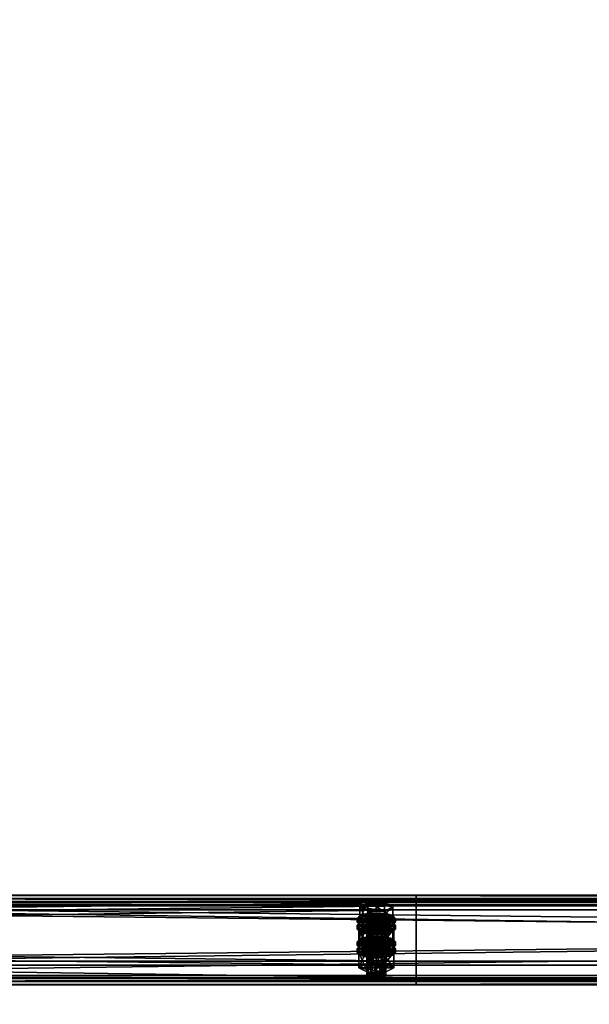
# Model space of a CAD drawing. Header units: millimetres. Extents: x 60485 to 71303, y 100 to 16900.
# Tile 138 of 256: x 65852 to 66208, y 1933 to 2549. Entities that reach past the tile are written whole.
import ezdxf

# ---------------------------------------------------------------- set-up
doc = ezdxf.new("R2010")
doc.units = ezdxf.units.MM
for name, color, linetype in [('13', 7, 'Continuous'), ('3', 7, 'Continuous'), ('9', 7, 'Continuous')]:
    doc.layers.add(name, color=color, linetype=linetype)

msp = doc.modelspace()

# ---------------------------------------------------------------- meshes
at = {"layer": '13', "color": 7}
mesh = msp.add_polyface(dxfattribs=at)
corners = [(66072, 1967.61, 3608.62), (66075, 1988.88, 3614.28), (66072, 1988.65, 3615.05), (66072, 1985.61, 3624.99), (66078, 1985.61, 3624.99), (66075, 1985.37, 3625.76), (66069.8, 1986.25, 3622.89), (66069, 1987.13, 3620.02), (66081, 1987.13, 3620.02), (66069.8, 1988.01, 3617.15), (66080.2, 1988.01, 3617.15), (66078, 1988.65, 3615.05), (66064.61, 1987.13, 3620.02), (66069.8, 1989.76, 3611.41), (66069.8, 1996.93, 3613.61), (66064.61, 1994.3, 3622.21), (66080.2, 1996.93, 3613.61), (66080.2, 1984.5, 3628.63), (66069.8, 1984.5, 3628.63), (66069.8, 1991.67, 3630.82), (66085.39, 1987.13, 3620.02), (66080.2, 1991.67, 3630.82), (66063, 1984.74, 3619.29), (66064.61, 1986.49, 3613.55), (66064.61, 1988.88, 3614.28), (66063, 1987.13, 3620.02), (66069, 1987.78, 3609.35), (66069, 1990.17, 3610.08), (66075, 1988.25, 3607.81), (66075, 1990.64, 3608.54), (66075, 1981.23, 3630.76), (66069, 1984.09, 3629.96), (66075, 1983.62, 3631.49), (66069, 1981.7, 3629.23), (66064.61, 1982.98, 3625.03), (66064.61, 1985.37, 3625.76), (66081, 1987.78, 3609.35), (66085.39, 1986.49, 3613.55), (66087, 1984.74, 3619.29), (66085.39, 1982.98, 3625.03), (66085.39, 1985.37, 3625.76), (66087, 1987.13, 3620.02), (66085.39, 1988.88, 3614.28), (66081, 1990.17, 3610.08), (66064.61, 1982.19, 3612.23), (66069, 1983.47, 3608.03), (66069, 1985.87, 3608.77), (66064.61, 1984.58, 3612.97), (66075, 1983.95, 3606.5), (66075, 1986.34, 3607.23), (66087, 1982.83, 3618.7), (66063, 1982.83, 3618.7), (66085.39, 1984.58, 3612.97)]
mesh.append_faces([[corners[k] for k in face] for face in [(0, 1, 2, 2), (3, 4, 5, 5), (11, 2, 1, 1), (12, 14, 15, 15), (13, 16, 14, 14), (18, 15, 19, 19), (17, 12, 18, 18), (15, 21, 19, 19), (22, 24, 25, 25), (23, 27, 24, 24), (26, 29, 27, 27), (30, 31, 32, 32), (33, 35, 31, 31), (34, 25, 35, 35), (26, 36, 28, 28), (35, 32, 31, 31), (43, 27, 29, 29), (44, 46, 47, 47), (45, 49, 46, 46)]], dxfattribs={"vtx0": -1, "color": 7})
mesh.append_faces([[corners[k] for k in face] for face in [(4, 3, 6, 6), (4, 6, 7, 7), (8, 7, 9, 9), (10, 9, 2, 2), (20, 13, 12, 12), (21, 15, 14, 14), (37, 26, 23, 23), (38, 23, 22, 22), (39, 22, 34, 34), (40, 35, 25, 25), (41, 25, 24, 24), (42, 24, 27, 27), (50, 51, 47, 47), (52, 47, 46, 46)]], dxfattribs={"vtx0": -1, "vtx2": -1, "vtx3": -1, "color": 7})
mesh.append_faces([[corners[k] for k in face] for face in [(12, 13, 14, 14), (17, 18, 19, 19), (18, 12, 15, 15), (22, 23, 24, 24), (23, 26, 27, 27), (26, 28, 29, 29), (33, 34, 35, 35), (34, 22, 25, 25), (44, 45, 46, 46), (45, 48, 49, 49)]], dxfattribs={"vtx2": -1, "vtx3": -1, "color": 7})
mesh = msp.add_polyface(dxfattribs=at)
corners = [(66075, 1967.85, 3607.85), (66078, 1988.65, 3615.05), (66075, 1988.88, 3614.28), (66078, 1967.61, 3608.62), (66080.2, 1988.01, 3617.15), (66078, 1985.61, 3624.99), (66069, 1987.13, 3620.02), (66080.2, 1986.25, 3622.89), (66081, 1987.13, 3620.02), (66069.8, 1988.01, 3617.15), (66072, 1988.65, 3615.05), (66069.8, 1989.76, 3611.41), (66080.2, 1989.76, 3611.41), (66080.2, 1996.93, 3613.61), (66085.39, 1987.13, 3620.02), (66085.39, 1994.3, 3622.21), (66080.2, 1984.5, 3628.63), (66080.2, 1991.67, 3630.82), (66069.8, 1991.67, 3630.82), (66064.61, 1987.13, 3620.02), (66069.8, 1996.93, 3613.61), (66075, 1988.25, 3607.81), (66081, 1987.78, 3609.35), (66081, 1990.17, 3610.08), (66075, 1990.64, 3608.54), (66085.39, 1986.49, 3613.55), (66085.39, 1988.88, 3614.28), (66087, 1984.74, 3619.29), (66087, 1987.13, 3620.02), (66085.39, 1982.98, 3625.03), (66085.39, 1985.37, 3625.76), (66081, 1984.09, 3629.96), (66081, 1981.7, 3629.23), (66075, 1983.62, 3631.49), (66069, 1987.78, 3609.35), (66064.61, 1986.49, 3613.55), (66063, 1984.74, 3619.29), (66064.61, 1985.37, 3625.76), (66063, 1987.13, 3620.02), (66064.61, 1988.88, 3614.28), (66069, 1990.17, 3610.08), (66075, 1983.95, 3606.5), (66081, 1983.47, 3608.03), (66081, 1985.87, 3608.77), (66075, 1986.34, 3607.23), (66085.39, 1982.19, 3612.23), (66085.39, 1984.58, 3612.97), (66087, 1982.83, 3618.7), (66069, 1983.47, 3608.03), (66064.61, 1984.58, 3612.97), (66069, 1985.87, 3608.77)]
mesh.append_faces([[corners[k] for k in face] for face in [(0, 1, 2, 2), (3, 4, 1, 1), (12, 15, 13, 13), (14, 17, 15, 15), (16, 18, 17, 17), (11, 14, 12, 12), (15, 20, 13, 13), (21, 23, 24, 24), (22, 26, 23, 23), (25, 28, 26, 26), (27, 30, 28, 28), (29, 31, 30, 30), (32, 33, 31, 31), (41, 43, 44, 44), (42, 46, 43, 43), (45, 47, 46, 46), (48, 42, 41, 41), (43, 50, 44, 44)]], dxfattribs={"vtx0": -1, "color": 7})
mesh.append_faces([[corners[k] for k in face] for face in [(5, 6, 7, 7), (7, 6, 8, 8), (8, 9, 4, 4), (4, 10, 1, 1), (14, 19, 16, 16), (17, 20, 15, 15), (22, 34, 25, 25), (25, 35, 27, 27), (27, 36, 29, 29), (33, 37, 31, 31), (31, 37, 30, 30), (30, 38, 28, 28), (28, 39, 26, 26), (26, 40, 23, 23), (47, 49, 46, 46), (46, 50, 43, 43)]], dxfattribs={"vtx0": -1, "vtx1": -1, "color": 7})
mesh.append_faces([[corners[k] for k in face] for face in [(11, 12, 13, 13), (12, 14, 15, 15), (14, 16, 17, 17), (21, 22, 23, 23), (22, 25, 26, 26), (25, 27, 28, 28), (27, 29, 30, 30), (41, 42, 43, 43), (42, 45, 46, 46)]], dxfattribs={"vtx2": -1, "vtx3": -1, "color": 7})
mesh = msp.add_polyface(dxfattribs=at)
corners = [(66064.61, 1972.5, 3667.83), (66069.8, 1975.14, 3659.23), (66069.8, 1982.31, 3661.42), (66064.61, 1979.68, 3670.03), (66080.2, 1982.31, 3661.42), (66069.8, 1969.87, 3676.44), (66069.8, 1977.04, 3678.63), (66080.2, 1977.04, 3678.63), (66069, 1973.15, 3657.16), (66075, 1976.01, 3656.36), (66069, 1975.54, 3657.89), (66081, 1975.54, 3657.89), (66069, 1966.09, 3613.58), (66069.8, 1966.97, 3610.72), (66069.8, 1988.01, 3617.15), (66069, 1987.13, 3620.02), (66072, 1967.61, 3608.62), (66072, 1988.65, 3615.05), (66075, 1967.85, 3607.85), (66075, 1988.88, 3614.28), (66075, 1964.34, 3619.32), (66072, 1964.57, 3618.55), (66072, 1985.61, 3624.99), (66075, 1985.37, 3625.76), (66069.8, 1965.21, 3616.45), (66069.8, 1986.25, 3622.89), (66064.03, 1970.87, 3615.05), (66069.52, 1973.65, 3605.96), (66069.52, 1983.21, 3608.89), (66064.03, 1980.44, 3617.97), (66080.48, 1983.21, 3608.89), (66069.52, 1968.09, 3624.13), (66069.52, 1977.66, 3627.06), (66080.48, 1977.66, 3627.06), (66075, 1981.23, 3630.76), (66069, 1981.7, 3629.23), (66069, 1984.09, 3629.96), (66081, 1981.7, 3629.23), (66064.61, 1982.98, 3625.03), (66063, 1980.44, 3617.97), (66064.61, 1982.19, 3612.23), (66064.61, 1984.58, 3612.97), (66063, 1982.83, 3618.7), (66075, 1976.93, 3629.45), (66069, 1977.4, 3627.91), (66069, 1979.79, 3628.64), (66075, 1979.32, 3630.18), (66064.61, 1978.68, 3623.71), (66064.61, 1981.07, 3624.44), (66085.39, 1982.19, 3612.23), (66069, 1983.47, 3608.03), (66087, 1980.44, 3617.97), (66085.39, 1978.68, 3623.71), (66081, 1977.4, 3627.91), (66081, 1979.79, 3628.64), (66085.39, 1981.07, 3624.44)]
mesh.append_faces([[corners[k] for k in face] for face in [(0, 2, 3, 3), (1, 4, 2, 2), (5, 3, 6, 6), (3, 7, 6, 6), (8, 9, 10, 10), (11, 10, 9, 9), (12, 14, 15, 15), (13, 17, 14, 14), (20, 22, 23, 23), (21, 25, 22, 22), (24, 15, 25, 25), (26, 28, 29, 29), (27, 30, 28, 28), (31, 29, 32, 32), (29, 33, 32, 32), (37, 35, 34, 34), (39, 41, 42, 42), (43, 45, 46, 46), (44, 48, 45, 45), (47, 42, 48, 48)]], dxfattribs={"vtx0": -1, "color": 7})
mesh.append_faces([[corners[k] for k in face] for face in [(7, 3, 2, 2), (33, 29, 28, 28), (37, 38, 35, 35), (49, 50, 40, 40), (51, 40, 39, 39), (52, 39, 47, 47), (53, 47, 44, 44), (54, 45, 48, 48), (55, 48, 42, 42)]], dxfattribs={"vtx0": -1, "vtx2": -1, "vtx3": -1, "color": 7})
mesh.append_faces([[corners[k] for k in face] for face in [(0, 1, 2, 2), (5, 0, 3, 3), (12, 13, 14, 14), (13, 16, 17, 17), (16, 18, 19, 19), (20, 21, 22, 22), (21, 24, 25, 25), (24, 12, 15, 15), (26, 27, 28, 28), (34, 35, 36, 36), (39, 40, 41, 41), (43, 44, 45, 45), (44, 47, 48, 48), (47, 39, 42, 42)]], dxfattribs={"vtx2": -1, "vtx3": -1, "color": 7})
mesh = msp.add_polyface(dxfattribs=at)
corners = [(66069.8, 1975.14, 3659.23), (66080.2, 1975.14, 3659.23), (66080.2, 1982.31, 3661.42), (66085.39, 1972.5, 3667.83), (66085.39, 1979.68, 3670.03), (66080.2, 1977.04, 3678.63), (66080.2, 1969.87, 3676.44), (66069.8, 1977.04, 3678.63), (66069.8, 1982.31, 3661.42), (66075, 1973.62, 3655.63), (66081, 1975.54, 3657.89), (66075, 1976.01, 3656.36), (66085.39, 1974.26, 3662.09), (66069, 1975.54, 3657.89), (66075, 1967.85, 3607.85), (66078, 1967.61, 3608.62), (66078, 1988.65, 3615.05), (66080.2, 1966.97, 3610.72), (66080.2, 1988.01, 3617.15), (66081, 1966.09, 3613.58), (66081, 1987.13, 3620.02), (66080.2, 1965.21, 3616.45), (66080.2, 1986.25, 3622.89), (66078, 1964.57, 3618.55), (66078, 1985.61, 3624.99), (66075, 1985.37, 3625.76), (66069.52, 1973.65, 3605.96), (66080.48, 1973.65, 3605.96), (66080.48, 1983.21, 3608.89), (66085.97, 1970.87, 3615.05), (66085.97, 1980.44, 3617.97), (66080.48, 1977.66, 3627.06), (66080.48, 1968.09, 3624.13), (66069.52, 1977.66, 3627.06), (66069.52, 1983.21, 3608.89), (66085.39, 1982.98, 3625.03), (66081, 1981.7, 3629.23), (66081, 1984.09, 3629.96), (66075, 1981.23, 3630.76), (66075, 1983.62, 3631.49), (66064.61, 1982.98, 3625.03), (66085.39, 1982.19, 3612.23), (66087, 1980.44, 3617.97), (66087, 1982.83, 3618.7), (66085.39, 1978.68, 3623.71), (66085.39, 1981.07, 3624.44), (66081, 1977.4, 3627.91), (66081, 1979.79, 3628.64), (66075, 1976.93, 3629.45), (66075, 1979.32, 3630.18), (66081, 1983.47, 3608.03), (66069, 1983.47, 3608.03), (66064.61, 1982.19, 3612.23), (66063, 1980.44, 3617.97), (66064.61, 1978.68, 3623.71), (66069, 1977.4, 3627.91), (66069, 1979.79, 3628.64), (66064.61, 1981.07, 3624.44), (66063, 1982.83, 3618.7)]
mesh.append_faces([[corners[k] for k in face] for face in [(1, 4, 2, 2), (3, 5, 4, 4), (6, 7, 5, 5), (4, 8, 2, 2), (9, 10, 11, 11), (17, 20, 18, 18), (19, 22, 20, 20), (21, 24, 22, 22), (23, 25, 24, 24), (27, 30, 28, 28), (29, 31, 30, 30), (32, 33, 31, 31), (30, 34, 28, 28), (42, 45, 43, 43), (44, 47, 45, 45), (46, 49, 47, 47), (46, 55, 48, 48), (56, 47, 49, 49)]], dxfattribs={"vtx0": -1, "color": 7})
mesh.append_faces([[corners[k] for k in face] for face in [(5, 8, 4, 4), (12, 13, 10, 10), (31, 34, 30, 30), (35, 40, 36, 36), (50, 51, 41, 41), (41, 52, 42, 42), (42, 53, 44, 44), (44, 54, 46, 46), (47, 57, 45, 45), (45, 58, 43, 43)]], dxfattribs={"vtx0": -1, "vtx1": -1, "color": 7})
mesh.append_faces([[corners[k] for k in face] for face in [(0, 1, 2, 2), (1, 3, 4, 4), (14, 15, 16, 16), (15, 17, 18, 18), (17, 19, 20, 20), (19, 21, 22, 22), (21, 23, 24, 24), (26, 27, 28, 28), (27, 29, 30, 30), (35, 36, 37, 37), (36, 38, 39, 39), (41, 42, 43, 43), (42, 44, 45, 45), (44, 46, 47, 47), (46, 48, 49, 49)]], dxfattribs={"vtx2": -1, "vtx3": -1, "color": 7})
mesh = msp.add_polyface(dxfattribs=at)
corners = [(66075, 1953.22, 3655.66), (66078, 1974.02, 3662.86), (66075, 1974.26, 3662.09), (66078, 1952.99, 3656.43), (66080.2, 1973.38, 3664.96), (66080.2, 1952.34, 3658.53), (66081, 1972.5, 3667.83), (66078, 1970.98, 3672.8), (66069.8, 1971.63, 3670.7), (66080.2, 1971.63, 3670.7), (66069, 1972.5, 3667.83), (66069.8, 1973.38, 3664.96), (66072, 1974.02, 3662.86), (66085.39, 1972.5, 3667.83), (66080.2, 1969.87, 3676.44), (66080.2, 1977.04, 3678.63), (66069.8, 1975.14, 3659.23), (66080.2, 1975.14, 3659.23), (66085.97, 1965.81, 3665.78), (66069.52, 1968.59, 3656.7), (66080.48, 1968.59, 3656.7), (66075, 1973.62, 3655.63), (66081, 1973.15, 3657.16), (66081, 1975.54, 3657.89), (66085.39, 1971.87, 3661.36), (66085.39, 1974.26, 3662.09), (66087, 1970.11, 3667.1), (66087, 1972.5, 3667.83), (66085.39, 1968.36, 3672.84), (66085.39, 1970.75, 3673.57), (66081, 1967.07, 3677.04), (66081, 1969.46, 3677.77), (66075, 1966.6, 3678.58), (66075, 1968.99, 3679.31), (66069, 1973.15, 3657.16), (66064.61, 1971.87, 3661.36), (66063, 1970.11, 3667.1), (66064.61, 1970.75, 3673.57), (66063, 1972.5, 3667.83), (66064.61, 1974.26, 3662.09), (66075, 1969.32, 3654.31), (66081, 1968.85, 3655.85), (66081, 1971.24, 3656.58), (66075, 1971.71, 3655.04), (66085.39, 1967.56, 3660.05), (66085.39, 1969.96, 3660.78), (66087, 1968.2, 3666.52), (66069, 1968.85, 3655.85), (66064.61, 1969.96, 3660.78), (66069, 1971.24, 3656.58), (66078, 1964.57, 3618.55), (66075, 1964.34, 3619.32), (66075, 1985.37, 3625.76), (66085.97, 1970.87, 3615.05), (66080.48, 1968.09, 3624.13), (66080.48, 1977.66, 3627.06), (66069.52, 1973.65, 3605.96), (66080.48, 1973.65, 3605.96)]
mesh.append_faces([[corners[k] for k in face] for face in [(0, 1, 2, 2), (3, 4, 1, 1), (5, 6, 4, 4), (16, 13, 17, 17), (18, 19, 20, 20), (22, 25, 23, 23), (24, 27, 25, 25), (26, 29, 27, 27), (28, 31, 29, 29), (30, 33, 31, 31), (40, 42, 43, 43), (41, 45, 42, 42), (44, 46, 45, 45), (47, 41, 40, 40), (42, 49, 43, 43), (56, 53, 57, 57)]], dxfattribs={"vtx0": -1, "color": 7})
mesh.append_faces([[corners[k] for k in face] for face in [(7, 8, 9, 9), (9, 10, 6, 6), (6, 11, 4, 4), (4, 12, 1, 1), (13, 16, 14, 14), (22, 34, 24, 24), (24, 35, 26, 26), (26, 36, 28, 28), (33, 37, 31, 31), (31, 37, 29, 29), (29, 38, 27, 27), (27, 39, 25, 25), (41, 47, 44, 44), (46, 48, 45, 45), (45, 49, 42, 42), (53, 56, 54, 54)]], dxfattribs={"vtx0": -1, "vtx1": -1, "color": 7})
mesh.append_faces([[corners[k] for k in face] for face in [(13, 14, 15, 15), (21, 22, 23, 23), (22, 24, 25, 25), (24, 26, 27, 27), (26, 28, 29, 29), (28, 30, 31, 31), (30, 32, 33, 33), (40, 41, 42, 42), (41, 44, 45, 45), (50, 51, 52, 52), (53, 54, 55, 55)]], dxfattribs={"vtx2": -1, "vtx3": -1, "color": 7})
mesh = msp.add_polyface(dxfattribs=at)
corners = [(66069.8, 1952.34, 3658.53), (66072, 1974.02, 3662.86), (66069.8, 1973.38, 3664.96), (66072, 1952.99, 3656.43), (66075, 1974.26, 3662.09), (66072, 1970.98, 3672.8), (66078, 1970.98, 3672.8), (66075, 1970.75, 3673.57), (66069.8, 1971.63, 3670.7), (66080.2, 1971.63, 3670.7), (66069, 1972.5, 3667.83), (66081, 1972.5, 3667.83), (66080.2, 1973.38, 3664.96), (66078, 1974.02, 3662.86), (66080.2, 1969.87, 3676.44), (66069.8, 1969.87, 3676.44), (66069.8, 1977.04, 3678.63), (66069.8, 1975.14, 3659.23), (66064.61, 1972.5, 3667.83), (66063, 1970.11, 3667.1), (66064.61, 1971.87, 3661.36), (66064.61, 1974.26, 3662.09), (66063, 1972.5, 3667.83), (66069, 1973.15, 3657.16), (66069, 1975.54, 3657.89), (66075, 1973.62, 3655.63), (66075, 1976.01, 3656.36), (66075, 1966.6, 3678.58), (66069, 1967.07, 3677.04), (66069, 1969.46, 3677.77), (66075, 1968.99, 3679.31), (66064.61, 1968.36, 3672.84), (66064.61, 1970.75, 3673.57), (66081, 1973.15, 3657.16), (66085.39, 1971.87, 3661.36), (66087, 1970.11, 3667.1), (66085.39, 1968.36, 3672.84), (66085.39, 1970.75, 3673.57), (66087, 1972.5, 3667.83), (66085.39, 1974.26, 3662.09), (66063, 1965.81, 3665.78), (66064.61, 1967.56, 3660.05), (66064.61, 1969.96, 3660.78), (66063, 1968.2, 3666.52), (66069, 1968.85, 3655.85), (66069, 1971.24, 3656.58), (66075, 1969.32, 3654.31), (66075, 1971.71, 3655.04), (66085.39, 1967.56, 3660.05), (66087, 1968.2, 3666.52), (66085.39, 1969.96, 3660.78), (66080.48, 1968.09, 3624.13), (66069.52, 1968.09, 3624.13), (66069.52, 1977.66, 3627.06), (66064.03, 1970.87, 3615.05), (66064.03, 1980.44, 3617.97), (66069.52, 1973.65, 3605.96)]
mesh.append_faces([[corners[k] for k in face] for face in [(0, 1, 2, 2), (3, 4, 1, 1), (5, 6, 7, 7), (13, 1, 4, 4), (14, 18, 15, 15), (19, 21, 22, 22), (20, 24, 21, 21), (27, 29, 30, 30), (28, 32, 29, 29), (31, 22, 32, 32), (23, 33, 25, 25), (32, 30, 29, 29), (40, 42, 43, 43), (41, 45, 42, 42), (44, 47, 45, 45), (51, 54, 52, 52)]], dxfattribs={"vtx0": -1, "color": 7})
mesh.append_faces([[corners[k] for k in face] for face in [(6, 5, 8, 8), (9, 8, 10, 10), (11, 10, 2, 2), (12, 2, 1, 1), (14, 17, 18, 18), (34, 23, 20, 20), (35, 20, 19, 19), (36, 19, 31, 31), (37, 32, 22, 22), (38, 22, 21, 21), (39, 21, 24, 24), (48, 44, 41, 41), (49, 43, 42, 42), (50, 42, 45, 45), (51, 56, 54, 54)]], dxfattribs={"vtx0": -1, "vtx2": -1, "vtx3": -1, "color": 7})
mesh.append_faces([[corners[k] for k in face] for face in [(14, 15, 16, 16), (19, 20, 21, 21), (20, 23, 24, 24), (23, 25, 26, 26), (27, 28, 29, 29), (28, 31, 32, 32), (31, 19, 22, 22), (40, 41, 42, 42), (41, 44, 45, 45), (44, 46, 47, 47), (51, 52, 53, 53), (52, 54, 55, 55)]], dxfattribs={"vtx2": -1, "vtx3": -1, "color": 7})
mesh = msp.add_polyface(dxfattribs=at)
corners = [(66069, 1951.47, 3661.4), (66069.8, 1952.34, 3658.53), (66069.8, 1973.38, 3664.96), (66069, 1972.5, 3667.83), (66072, 1952.99, 3656.43), (66072, 1974.02, 3662.86), (66075, 1953.22, 3655.66), (66075, 1974.26, 3662.09), (66075, 1949.71, 3667.13), (66072, 1949.95, 3666.37), (66072, 1970.98, 3672.8), (66075, 1970.75, 3673.57), (66069.8, 1950.59, 3664.27), (66069.8, 1971.63, 3670.7), (66078, 1952.99, 3656.43), (66080.2, 1952.34, 3658.53), (66081, 1951.47, 3661.4), (66080.2, 1950.59, 3664.27), (66078, 1949.95, 3666.37), (66064.03, 1956.25, 3662.86), (66069.52, 1959.03, 3653.78), (66069.52, 1968.59, 3656.7), (66064.03, 1965.81, 3665.78), (66080.48, 1968.59, 3656.7), (66080.48, 1953.47, 3671.94), (66069.52, 1953.47, 3671.94), (66069.52, 1963.03, 3674.87), (66085.97, 1956.25, 3662.86), (66080.48, 1963.03, 3674.87), (66081, 1967.07, 3677.04), (66064.61, 1968.36, 3672.84), (66069, 1967.07, 3677.04), (66075, 1966.6, 3678.58), (66075, 1962.3, 3677.26), (66069, 1962.77, 3675.72), (66069, 1965.16, 3676.45), (66075, 1964.69, 3677.99), (66064.61, 1964.05, 3671.52), (66064.61, 1966.45, 3672.25), (66063, 1965.81, 3665.78), (66063, 1968.2, 3666.52), (66087, 1965.81, 3665.78), (66064.61, 1967.56, 3660.05), (66085.39, 1964.05, 3671.52), (66081, 1962.77, 3675.72), (66085.39, 1966.45, 3672.25), (66080.2, 1966.97, 3610.72), (66072, 1967.61, 3608.62), (66069.8, 1966.97, 3610.72), (66081, 1966.09, 3613.58), (66069, 1966.09, 3613.58), (66080.2, 1965.21, 3616.45), (66069.8, 1965.21, 3616.45), (66078, 1964.57, 3618.55), (66072, 1964.57, 3618.55)]
mesh.append_faces([[corners[k] for k in face] for face in [(0, 2, 3, 3), (8, 10, 11, 11), (9, 13, 10, 10), (12, 3, 13, 13), (4, 14, 6, 6), (18, 9, 8, 8), (19, 21, 22, 22), (20, 23, 21, 21), (25, 22, 26, 26), (24, 19, 25, 25), (22, 28, 26, 26), (29, 31, 32, 32), (33, 35, 36, 36), (34, 38, 35, 35), (37, 40, 38, 38), (38, 36, 35, 35)]], dxfattribs={"vtx0": -1, "color": 7})
mesh.append_faces([[corners[k] for k in face] for face in [(15, 4, 1, 1), (16, 1, 0, 0), (17, 0, 12, 12), (18, 12, 9, 9), (27, 20, 19, 19), (28, 22, 21, 21), (29, 30, 31, 31), (41, 42, 39, 39), (43, 39, 37, 37), (44, 37, 34, 34), (45, 38, 40, 40), (46, 47, 48, 48), (49, 48, 50, 50), (51, 50, 52, 52), (53, 52, 54, 54)]], dxfattribs={"vtx0": -1, "vtx2": -1, "vtx3": -1, "color": 7})
mesh.append_faces([[corners[k] for k in face] for face in [(0, 1, 2, 2), (1, 4, 5, 5), (4, 6, 7, 7), (8, 9, 10, 10), (9, 12, 13, 13), (12, 0, 3, 3), (19, 20, 21, 21), (24, 25, 26, 26), (25, 19, 22, 22), (33, 34, 35, 35), (34, 37, 38, 38), (37, 39, 40, 40)]], dxfattribs={"vtx2": -1, "vtx3": -1, "color": 7})
mesh = msp.add_polyface(dxfattribs=at)
corners = [(66075, 1953.22, 3655.66), (66078, 1952.99, 3656.43), (66078, 1974.02, 3662.86), (66080.2, 1952.34, 3658.53), (66080.2, 1973.38, 3664.96), (66081, 1951.47, 3661.4), (66081, 1972.5, 3667.83), (66080.2, 1950.59, 3664.27), (66080.2, 1971.63, 3670.7), (66078, 1949.95, 3666.37), (66078, 1970.98, 3672.8), (66075, 1949.71, 3667.13), (66075, 1970.75, 3673.57), (66072, 1952.99, 3656.43), (66069.8, 1952.34, 3658.53), (66069, 1951.47, 3661.4), (66069.8, 1950.59, 3664.27), (66069.52, 1959.03, 3653.78), (66080.48, 1959.03, 3653.78), (66080.48, 1968.59, 3656.7), (66085.97, 1956.25, 3662.86), (66085.97, 1965.81, 3665.78), (66080.48, 1953.47, 3671.94), (66080.48, 1963.03, 3674.87), (66069.52, 1963.03, 3674.87), (66064.03, 1956.25, 3662.86), (66069.52, 1968.59, 3656.7), (66085.39, 1968.36, 3672.84), (66064.61, 1968.36, 3672.84), (66081, 1967.07, 3677.04), (66085.39, 1967.56, 3660.05), (66087, 1965.81, 3665.78), (66087, 1968.2, 3666.52), (66085.39, 1964.05, 3671.52), (66085.39, 1966.45, 3672.25), (66081, 1962.77, 3675.72), (66081, 1965.16, 3676.45), (66075, 1962.3, 3677.26), (66075, 1964.69, 3677.99), (66064.61, 1967.56, 3660.05), (66063, 1965.81, 3665.78), (66064.61, 1964.05, 3671.52), (66069, 1962.77, 3675.72), (66064.61, 1966.45, 3672.25), (66063, 1968.2, 3666.52), (66072, 1967.61, 3608.62), (66078, 1967.61, 3608.62), (66075, 1967.85, 3607.85), (66080.2, 1966.97, 3610.72), (66069.8, 1966.97, 3610.72), (66081, 1966.09, 3613.58), (66069, 1966.09, 3613.58), (66080.2, 1965.21, 3616.45), (66069.8, 1965.21, 3616.45), (66078, 1964.57, 3618.55), (66072, 1964.57, 3618.55), (66075, 1964.34, 3619.32)]
mesh.append_faces([[corners[k] for k in face] for face in [(5, 8, 6, 6), (7, 10, 8, 8), (9, 12, 10, 10), (18, 21, 19, 19), (20, 23, 21, 21), (22, 24, 23, 23), (17, 20, 18, 18), (31, 34, 32, 32), (33, 36, 34, 34), (35, 38, 36, 36), (35, 42, 37, 37), (45, 46, 47, 47), (54, 55, 56, 56)]], dxfattribs={"vtx0": -1, "color": 7})
mesh.append_faces([[corners[k] for k in face] for face in [(1, 13, 3, 3), (3, 14, 5, 5), (5, 15, 7, 7), (7, 16, 9, 9), (20, 25, 22, 22), (23, 26, 21, 21), (27, 28, 29, 29), (30, 39, 31, 31), (31, 40, 33, 33), (33, 41, 35, 35), (38, 43, 36, 36), (36, 43, 34, 34), (34, 44, 32, 32), (46, 45, 48, 48), (48, 49, 50, 50), (50, 51, 52, 52), (52, 53, 54, 54)]], dxfattribs={"vtx0": -1, "vtx1": -1, "color": 7})
mesh.append_faces([[corners[k] for k in face] for face in [(0, 1, 2, 2), (1, 3, 4, 4), (3, 5, 6, 6), (5, 7, 8, 8), (7, 9, 10, 10), (9, 11, 12, 12), (17, 18, 19, 19), (18, 20, 21, 21), (20, 22, 23, 23), (30, 31, 32, 32), (31, 33, 34, 34), (33, 35, 36, 36), (35, 37, 38, 38)]], dxfattribs={"vtx2": -1, "vtx3": -1, "color": 7})
at = {"layer": '3', "color": 91}
mesh = msp.add_polyface(dxfattribs=at)
corners = [(68330.95, 445.87, 3026.37), (68289.16, 413.17, 3016.38), (65869.05, 3241.53, 3881.09), (65910.84, 3274.23, 3891.09), (68289.16, 391.54, 3087.14), (65869.05, 3219.89, 3951.86), (68330.95, 424.24, 3097.14), (65910.84, 3252.59, 3961.85), (68333.27, 448.57, 3024.06), (68333.27, 425.18, 3100.57), (65913.17, 3253.53, 3965.28), (65913.17, 3276.92, 3888.77), (68286.83, 388.84, 3089.46), (65866.73, 3217.2, 3954.17), (68286.83, 412.23, 3012.95), (65866.73, 3240.59, 3877.66)]
mesh.append_faces([[corners[k] for k in face] for face in [(0, 2, 3, 3), (1, 5, 2, 2), (4, 7, 5, 5), (6, 3, 7, 7), (8, 10, 11, 11), (9, 13, 10, 10), (12, 15, 13, 13), (14, 11, 15, 15)]], dxfattribs={"vtx0": -1, "color": 91})
mesh.append_faces([[corners[k] for k in face] for face in [(9, 6, 12, 12), (6, 8, 0, 0), (0, 8, 1, 1), (12, 4, 14, 14), (4, 12, 6, 6), (14, 1, 8, 8), (3, 10, 7, 7), (15, 2, 13, 13)]], dxfattribs={"vtx0": -1, "vtx1": -1, "color": 91})
mesh.append_faces([[corners[k] for k in face] for face in [(6, 9, 8, 8), (14, 4, 1, 1), (11, 3, 2, 2), (3, 11, 10, 10), (7, 10, 13, 13), (2, 15, 11, 11), (13, 2, 5, 5), (13, 5, 7, 7)]], dxfattribs={"vtx0": -1, "vtx2": -1, "vtx3": -1, "color": 91})
mesh.append_faces([[corners[k] for k in face] for face in [(0, 1, 2, 2), (1, 4, 5, 5), (4, 6, 7, 7), (6, 0, 3, 3), (8, 9, 10, 10), (9, 12, 13, 13), (12, 14, 15, 15), (14, 8, 11, 11)]], dxfattribs={"vtx2": -1, "vtx3": -1, "color": 91})
at = {"layer": '9', "color": 243}
mesh = msp.add_polyface(dxfattribs=at)
corners = [(66100, 1950.03, 3572.07), (66100, 1994.98, 3585.82), (62900, 1994.98, 3585.82), (62900, 1950.03, 3572.07), (66100, 1960.46, 3698.66), (62900, 1960.46, 3698.66), (66100, 1995.84, 3709.48), (62900, 1995.84, 3709.48), (66100, 1999.64, 3697.05), (62900, 1999.64, 3697.05), (66100, 2001.56, 3697.63), (62900, 2001.56, 3697.63), (66100, 1997.17, 3711.98), (62900, 1997.17, 3711.98), (66100, 1957.96, 3699.99), (62900, 1957.96, 3699.99), (66100, 1992.48, 3587.15), (62900, 1992.48, 3587.15), (66100, 1951.36, 3574.57), (62900, 1951.36, 3574.57), (66100, 1947.56, 3587), (62900, 1947.56, 3587), (66100, 1945.64, 3586.41), (62900, 1945.64, 3586.41)]
mesh.append_faces([[corners[k] for k in face] for face in [(0, 2, 3, 3), (1, 5, 2, 2), (4, 7, 5, 5), (6, 9, 7, 7), (8, 11, 9, 9), (10, 13, 11, 11), (12, 15, 13, 13), (14, 17, 15, 15), (16, 19, 17, 17), (18, 21, 19, 19), (20, 23, 21, 21), (22, 3, 23, 23), (6, 10, 8, 8), (20, 0, 22, 22), (11, 7, 9, 9)]], dxfattribs={"vtx0": -1, "color": 243})
mesh.append_faces([[corners[k] for k in face] for face in [(12, 6, 14, 14), (14, 1, 16, 16), (16, 0, 18, 18), (18, 0, 20, 20), (3, 19, 23, 23), (19, 2, 17, 17), (17, 2, 15, 15), (15, 5, 13, 13), (13, 7, 11, 11)]], dxfattribs={"vtx0": -1, "vtx1": -1, "color": 243})
mesh.append_faces([[corners[k] for k in face] for face in [(6, 12, 10, 10), (14, 6, 4, 4), (14, 4, 1, 1), (16, 1, 0, 0), (19, 3, 2, 2), (15, 2, 5, 5), (13, 5, 7, 7)]], dxfattribs={"vtx0": -1, "vtx2": -1, "vtx3": -1, "color": 243})
mesh.append_faces([[corners[k] for k in face] for face in [(21, 23, 19, 19)]], dxfattribs={"vtx1": -1, "color": 243})
mesh.append_faces([[corners[k] for k in face] for face in [(0, 1, 2, 2), (1, 4, 5, 5), (4, 6, 7, 7), (6, 8, 9, 9), (8, 10, 11, 11), (10, 12, 13, 13), (12, 14, 15, 15), (14, 16, 17, 17), (16, 18, 19, 19), (18, 20, 21, 21), (20, 22, 23, 23), (22, 0, 3, 3)]], dxfattribs={"vtx2": -1, "vtx3": -1, "color": 243})
mesh = msp.add_polyface(dxfattribs=at)
corners = [(68700, 1950.03, 3572.07), (68700, 1994.98, 3585.82), (65500, 1994.98, 3585.82), (65500, 1950.03, 3572.07), (68700, 1960.46, 3698.66), (65500, 1960.46, 3698.66), (68700, 1995.84, 3709.48), (65500, 1995.84, 3709.48), (68700, 1999.64, 3697.05), (65500, 1999.64, 3697.05), (68700, 2001.56, 3697.63), (65500, 2001.56, 3697.63), (68700, 1997.17, 3711.98), (65500, 1997.17, 3711.98), (68700, 1957.96, 3699.99), (65500, 1957.96, 3699.99), (68700, 1992.48, 3587.15), (65500, 1992.48, 3587.15), (68700, 1951.36, 3574.57), (65500, 1951.36, 3574.57), (68700, 1947.56, 3587), (65500, 1947.56, 3587), (68700, 1945.64, 3586.41), (65500, 1945.64, 3586.41)]
mesh.append_faces([[corners[k] for k in face] for face in [(0, 2, 3, 3), (1, 5, 2, 2), (4, 7, 5, 5), (6, 9, 7, 7), (8, 11, 9, 9), (10, 13, 11, 11), (12, 15, 13, 13), (14, 17, 15, 15), (16, 19, 17, 17), (18, 21, 19, 19), (20, 23, 21, 21), (22, 3, 23, 23), (6, 10, 8, 8), (20, 0, 22, 22), (11, 7, 9, 9)]], dxfattribs={"vtx0": -1, "color": 243})
mesh.append_faces([[corners[k] for k in face] for face in [(12, 6, 14, 14), (14, 1, 16, 16), (16, 0, 18, 18), (18, 0, 20, 20), (3, 19, 23, 23), (19, 2, 17, 17), (17, 2, 15, 15), (15, 5, 13, 13), (13, 7, 11, 11)]], dxfattribs={"vtx0": -1, "vtx1": -1, "color": 243})
mesh.append_faces([[corners[k] for k in face] for face in [(6, 12, 10, 10), (14, 6, 4, 4), (14, 4, 1, 1), (16, 1, 0, 0), (19, 3, 2, 2), (15, 2, 5, 5), (13, 5, 7, 7)]], dxfattribs={"vtx0": -1, "vtx2": -1, "vtx3": -1, "color": 243})
mesh.append_faces([[corners[k] for k in face] for face in [(21, 23, 19, 19)]], dxfattribs={"vtx1": -1, "color": 243})
mesh.append_faces([[corners[k] for k in face] for face in [(0, 1, 2, 2), (1, 4, 5, 5), (4, 6, 7, 7), (6, 8, 9, 9), (8, 10, 11, 11), (10, 12, 13, 13), (12, 14, 15, 15), (14, 16, 17, 17), (16, 18, 19, 19), (18, 20, 21, 21), (20, 22, 23, 23), (22, 0, 3, 3)]], dxfattribs={"vtx2": -1, "vtx3": -1, "color": 243})

doc.saveas('drawing.dxf')
